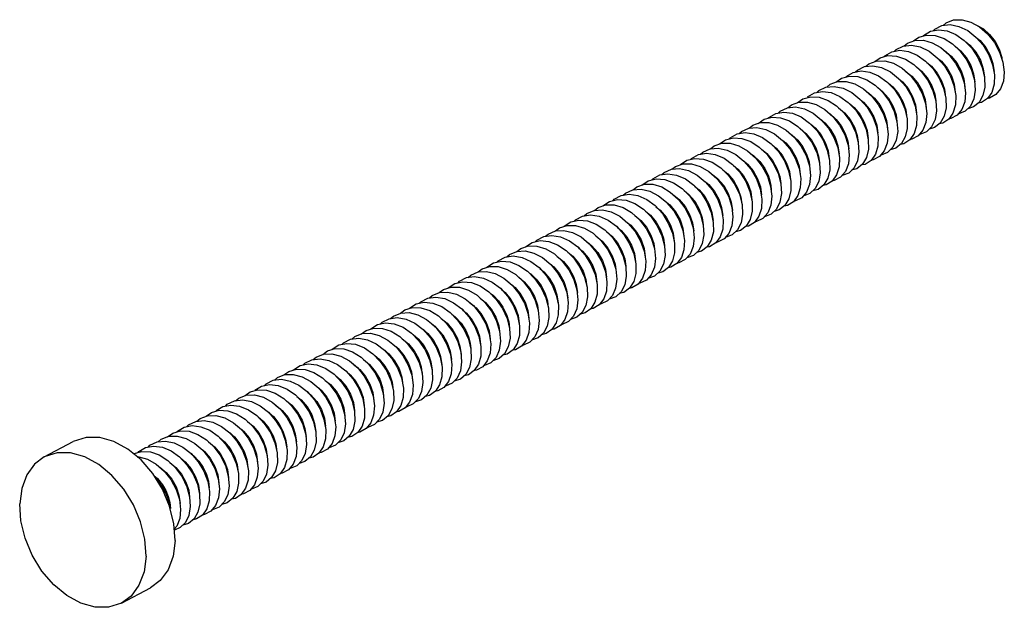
# Model space of a CAD drawing. Extents: x 0 to 1189, y 0 to 841.
# Tile 3 of 10: x 431 to 530, y 167 to 225. Entities that reach past the tile are written whole.
import ezdxf

# ---------------------------------------------------------------- set-up
doc = ezdxf.new("R2010")
doc.units = 0
doc.header["$LTSCALE"] = 65.395
doc.layers.add('03_ALL_AXES', color=7, linetype='CONTINUOUS')
doc.layers.add('20_ALL_FEATURES', color=7, linetype='CONTINUOUS')

msp = doc.modelspace()

# ---------------------------------------------------------------- linework, layer by layer
at = {"layer": '03_ALL_AXES', "color": 7, "linetype": 'CONTINUOUS'}
for p, q in [((433.733, 181.732), (436.634, 183.271)), ((441.463, 167.155), (444.364, 168.693))]:
    msp.add_line(p, q, dxfattribs=at)
for points in [[(445.545, 178.504), (444.577, 180.072), (443.405, 181.435), (442.086, 182.525), (440.688, 183.286), (439.281, 183.682), (437.935, 183.691), (436.635, 183.271)], [(443.901, 171.844), (443.785, 173.535), (443.359, 175.271), (442.644, 176.966), (441.676, 178.534), (440.503, 179.897), (439.185, 180.986), (437.787, 181.748), (436.38, 182.143), (435.033, 182.152), (433.733, 181.732)], [(433.733, 181.732), (432.787, 181.03), (432.001, 179.955), (431.494, 178.603), (431.294, 177.043)], [(446.803, 173.383), (446.687, 175.073), (446.26, 176.809), (445.545, 178.504)], [(441.463, 167.155), (440.162, 166.735), (438.816, 166.744), (437.408, 167.14), (436.011, 167.901), (434.692, 168.991), (433.52, 170.354), (432.551, 171.922), (431.836, 173.617), (431.41, 175.353), (431.294, 177.043)], [(446.803, 173.383), (446.602, 171.823), (446.096, 170.471), (445.309, 169.396), (444.363, 168.693)], [(443.901, 171.844), (443.701, 170.284), (443.195, 168.933), (442.408, 167.857), (441.463, 167.155)]]:
    msp.add_lwpolyline(points, dxfattribs=at)
at = {"layer": '20_ALL_FEATURES', "color": 7, "linetype": 'CONTINUOUS'}
for p, q in [((522.982, 224.351), (523.848, 224.242)), ((524.159, 224.861), (525.033, 224.689)), ((525.707, 223.14), (526.132, 222.799)), ((526.765, 223.58), (527.143, 223.268)), ((527.143, 223.268), (527.711, 222.58)), ((519.125, 222.3), (519.992, 222.188)), ((520.302, 222.809), (521.177, 222.633)), ((524.644, 222.706), (525.188, 222.263)), ((515.621, 220.675), (516.445, 220.757)), ((516.445, 220.757), (517.32, 220.578)), ((527.353, 220.59), (527.588, 219.579)), ((528.397, 220.852), (528.58, 219.848)), ((512.759, 219.122), (513.316, 219.513)), ((513.316, 219.513), (514.095, 219.724)), ((514.095, 219.724), (514.951, 219.673)), ((523.057, 219.524), (523.489, 218.525)), ((526.582, 219.313), (526.658, 218.336)), ((527.588, 219.579), (527.611, 218.621)), ((528.58, 219.848), (528.551, 218.913)), ((511.411, 218.198), (512.279, 218.079)), ((511.763, 218.627), (512.588, 218.705)), ((512.588, 218.705), (513.463, 218.523)), ((513.463, 218.523), (514.336, 218.092)), ((522.433, 218.262), (522.716, 217.248)), ((523.489, 218.525), (523.721, 217.514)), ((525.564, 219.049), (525.692, 218.057)), ((527.611, 218.621), (527.423, 217.779)), ((510.237, 217.674), (511.094, 217.619)), ((522.716, 217.248), (522.789, 216.272)), ((523.721, 217.514), (523.741, 216.558)), ((525.692, 218.057), (525.607, 217.15)), ((508.731, 216.653), (509.607, 216.467)), ((519.625, 216.46), (519.854, 215.45)), ((521.698, 216.985), (521.824, 215.993)), ((525.607, 217.15), (525.317, 216.389)), ((506.38, 215.624), (507.238, 215.566)), ((507.554, 216.146), (508.422, 216.024)), ((519.854, 215.45), (519.871, 214.494)), ((521.824, 215.993), (521.736, 215.088)), ((504.874, 214.601), (505.75, 214.412)), ((507.797, 214.344), (508.589, 213.641)), ((515.761, 214.395), (515.987, 213.385)), ((517.833, 214.92), (517.955, 213.929)), ((518.85, 215.184), (518.92, 214.208)), ((502.523, 213.573), (503.381, 213.512)), ((503.697, 214.095), (504.565, 213.969)), ((515.987, 213.385), (516.002, 212.431)), ((517.955, 213.929), (517.865, 213.025)), ((518.777, 213.336), (518.435, 212.623)), ((518.92, 214.208), (518.777, 213.336)), ((501.017, 212.549), (501.894, 212.356)), ((501.354, 213.035), (502.198, 213.038)), ((511.897, 212.33), (512.121, 211.32)), ((513.968, 212.855), (514.087, 211.865)), ((514.984, 213.119), (515.051, 212.145)), ((518.731, 212.541), (518.185, 212.38)), ((519.289, 212.99), (518.731, 212.541)), ((498.666, 211.523), (499.524, 211.458)), ((499.032, 211.912), (499.84, 212.044)), ((499.245, 211.947), (499.461, 212.155)), ((499.84, 212.044), (500.709, 211.915)), ((512.121, 211.32), (512.132, 210.367)), ((514.087, 211.865), (513.994, 210.963)), ((497.16, 210.497), (498.037, 210.301)), ((497.496, 210.986), (498.341, 210.985)), ((506.873, 210.517), (507.154, 209.697)), ((507.832, 211.047), (508.121, 210.21)), ((509.086, 210.732), (509.196, 209.924)), ((510.069, 211.176), (510.163, 210.437)), ((510.102, 210.79), (510.219, 209.801)), ((511.118, 211.054), (511.182, 210.081)), ((513.069, 210.661), (512.82, 209.865)), ((494.808, 209.473), (495.668, 209.404)), ((495.379, 209.897), (495.602, 210.11)), ((495.983, 209.993), (496.852, 209.86)), ((500.083, 210.225), (500.872, 209.517)), ((505.915, 209.739), (506.237, 208.725)), ((506.98, 210.003), (507.252, 208.989)), ((507.154, 209.697), (507.247, 209.006)), ((508.033, 210.265), (508.254, 209.256)), ((508.121, 210.21), (508.229, 209.411)), ((510.219, 209.801), (510.123, 208.9)), ((493.304, 208.445), (494.18, 208.245)), ((506.237, 208.725), (506.35, 207.737)), ((507.252, 208.989), (507.313, 208.017)), ((508.254, 209.256), (508.262, 208.304)), ((490.951, 207.422), (491.811, 207.35)), ((492.125, 207.942), (492.996, 207.805)), ((496.569, 207.856), (497.118, 207.415)), ((497.607, 208.312), (498.082, 207.93)), ((504.169, 208.201), (504.387, 207.191)), ((506.35, 207.737), (506.251, 206.838)), ((489.447, 206.393), (490.324, 206.189)), ((502.371, 206.66), (502.482, 205.673)), ((504.387, 207.191), (504.392, 206.24)), ((486.642, 205.265), (486.755, 205.391)), ((488.268, 205.89), (489.139, 205.75)), ((500.305, 206.136), (500.52, 205.127)), ((502.482, 205.673), (502.38, 204.775)), ((504.188, 205.41), (503.789, 204.755)), ((504.392, 206.24), (504.188, 205.41)), ((484.779, 204.288), (485.16, 204.587)), ((487.094, 205.372), (487.955, 205.296)), ((498.506, 204.595), (498.614, 203.608)), ((499.519, 204.86), (499.575, 203.89)), ((500.52, 205.127), (500.523, 204.177)), ((504.03, 204.761), (503.728, 204.709)), ((504.631, 205.139), (504.03, 204.761)), ((482.895, 203.346), (483.599, 203.72)), ((483.599, 203.72), (484.411, 203.839)), ((484.411, 203.839), (485.282, 203.696)), ((485.59, 204.341), (486.467, 204.134)), ((496.44, 204.071), (496.653, 203.062)), ((498.614, 203.608), (498.509, 202.713)), ((482.775, 203.214), (482.895, 203.346)), ((482.914, 202.773), (483.795, 202.5)), ((483.236, 203.321), (484.098, 203.242)), ((493.61, 202.536), (493.722, 201.719)), ((494.579, 203.039), (494.689, 202.232)), ((494.64, 202.531), (494.745, 201.544)), ((495.653, 202.795), (495.705, 201.826)), ((496.653, 203.062), (496.653, 202.114)), ((498.509, 202.713), (498.2, 201.968)), ((479.741, 201.672), (480.554, 201.787)), ((480.554, 201.787), (481.426, 201.641)), ((481.733, 202.288), (482.611, 202.078)), ((485.823, 202.34), (486.582, 201.578)), ((492.576, 202.006), (492.786, 200.998)), ((494.745, 201.544), (494.638, 200.651)), ((498.2, 201.968), (497.711, 201.422)), ((479.058, 200.72), (479.938, 200.443)), ((479.379, 201.271), (480.241, 201.188)), ((490.774, 200.466), (490.877, 199.48)), ((491.786, 200.73), (491.836, 199.762)), ((492.786, 200.998), (492.783, 200.051)), ((476.697, 199.736), (477.569, 199.586)), ((477.569, 199.586), (478.445, 199.185)), ((477.876, 200.236), (478.754, 200.022)), ((478.754, 200.022), (479.623, 199.563)), ((479.938, 200.443), (480.796, 199.928)), ((488.712, 199.941), (488.919, 198.933)), ((489.749, 200.203), (489.904, 199.204)), ((475.522, 199.22), (476.385, 199.134)), ((476.385, 199.134), (477.265, 198.793)), ((477.265, 198.793), (478.108, 198.22)), ((487.92, 198.666), (487.967, 197.699)), ((488.919, 198.933), (488.913, 197.987)), ((472.179, 197.597), (472.445, 197.838)), ((474.019, 198.183), (474.898, 197.966)), ((484.848, 197.876), (485.052, 196.869)), ((485.884, 198.138), (486.036, 197.14)), ((486.909, 198.401), (487.008, 197.416)), ((488.913, 197.987), (488.697, 197.165)), ((470.871, 196.997), (471.665, 197.169)), ((471.665, 197.169), (472.528, 197.08)), ((484.054, 196.601), (484.098, 195.635)), ((485.052, 196.869), (485.043, 195.924)), ((486.036, 197.14), (485.975, 196.221)), ((487.008, 197.416), (486.895, 196.526)), ((489.581, 197.501), (489.128, 196.907)), ((489.318, 197.004), (489.196, 196.996)), ((468.313, 195.547), (468.586, 195.792)), ((468.586, 195.792), (469.327, 196.091)), ((468.983, 195.633), (469.856, 195.476)), ((469.327, 196.091), (470.163, 196.131)), ((470.163, 196.131), (471.041, 195.91)), ((479.88, 195.952), (480.1, 195.228)), ((479.935, 195.549), (480.187, 194.536)), ((480.983, 195.811), (481.184, 194.804)), ((482.019, 196.073), (482.168, 195.076)), ((483.043, 196.336), (483.14, 195.352)), ((467.808, 195.119), (468.671, 195.026)), ((468.671, 195.026), (469.551, 194.678)), ((476.458, 195.395), (476.893, 194.617)), ((476.718, 194.751), (477.119, 193.746)), ((477.802, 195.02), (478.154, 194.008)), ((478.874, 195.285), (479.177, 194.271)), ((480.1, 195.228), (480.179, 194.57)), ((481.184, 194.804), (481.173, 193.861)), ((482.168, 195.076), (482.104, 194.158)), ((483.14, 195.352), (483.023, 194.464)), ((465.469, 194.042), (466.306, 194.079)), ((466.306, 194.079), (467.184, 193.854)), ((475.624, 194.478), (476.071, 193.484)), ((477.119, 193.746), (477.317, 192.74)), ((478.154, 194.008), (478.301, 193.012)), ((479.177, 194.271), (479.271, 193.289)), ((480.187, 194.536), (480.228, 193.571)), ((483.026, 193.61), (482.387, 193.387)), ((483.564, 194.089), (483.026, 193.61)), ((463.95, 193.068), (464.815, 192.971)), ((465.126, 193.581), (466, 193.42)), ((471.145, 193.327), (471.762, 192.414)), ((476.071, 193.484), (476.321, 192.472)), ((477.317, 192.74), (477.303, 191.798)), ((478.301, 193.012), (478.234, 192.095)), ((479.271, 193.289), (479.152, 192.401)), ((462.449, 192.026), (463.328, 191.798)), ((463.328, 191.798), (464.194, 191.327)), ((471.762, 192.414), (472.207, 191.419)), ((474.289, 191.943), (474.433, 190.947)), ((475.311, 192.206), (475.402, 191.225)), ((476.321, 192.472), (476.359, 191.508)), ((460.093, 191.017), (460.958, 190.917)), ((461.269, 191.53), (462.143, 191.365)), ((472.207, 191.419), (472.454, 190.407)), ((474.433, 190.947), (474.363, 190.032)), ((458.592, 189.973), (459.471, 189.742)), ((470.424, 189.878), (470.565, 188.883)), ((471.446, 190.142), (471.534, 189.161)), ((472.454, 190.407), (472.49, 189.444)), ((474.363, 190.032), (474.087, 189.259)), ((456.593, 189.384), (457.413, 189.478)), ((457.413, 189.478), (458.286, 189.31)), ((468.344, 189.354), (468.588, 188.342)), ((469.39, 189.616), (469.583, 188.611)), ((470.565, 188.883), (470.492, 187.97)), ((471.534, 189.161), (471.409, 188.277)), ((474.957, 189.608), (474.453, 189.08)), ((453.791, 187.855), (454.289, 188.217)), ((454.289, 188.217), (455.064, 188.439)), ((455.064, 188.439), (455.918, 188.4)), ((464.299, 187.998), (464.596, 187.151)), ((466.559, 187.814), (466.697, 186.819)), ((467.58, 188.077), (467.665, 187.097)), ((468.588, 188.342), (468.62, 187.381)), ((469.583, 188.611), (469.562, 187.671)), ((452.379, 186.915), (453.245, 186.808)), ((452.735, 187.336), (453.556, 187.426)), ((453.556, 187.426), (454.43, 187.255)), ((454.43, 187.255), (455.304, 186.834)), ((462.352, 186.761), (462.694, 185.749)), ((463.422, 187.026), (463.714, 186.012)), ((464.48, 187.289), (464.721, 186.278)), ((464.596, 187.151), (464.709, 186.335)), ((465.526, 187.551), (465.715, 186.546)), ((465.566, 187.655), (465.676, 186.847)), ((466.697, 186.819), (466.621, 185.907)), ((467.665, 187.097), (467.538, 186.215)), ((468.62, 187.381), (468.441, 186.532)), ((450.879, 185.868), (451.758, 185.63)), ((451.206, 186.389), (452.061, 186.346)), ((457.279, 186.518), (457.963, 185.662)), ((462.694, 185.749), (462.829, 184.755)), ((463.714, 186.012), (463.796, 185.033)), ((464.721, 186.278), (464.751, 185.317)), ((465.715, 186.546), (465.692, 185.608)), ((468.329, 185.821), (467.922, 185.73)), ((468.441, 186.532), (468.066, 185.852)), ((468.912, 186.229), (468.329, 185.821)), ((448.522, 184.864), (449.388, 184.754)), ((448.979, 185.298), (449.29, 185.564)), ((449.699, 185.374), (450.573, 185.2)), ((460.616, 185.224), (460.854, 184.213)), ((461.661, 185.486), (461.848, 184.482)), ((462.829, 184.755), (462.75, 183.844)), ((463.796, 185.033), (463.666, 184.153)), ((447.022, 183.815), (447.901, 183.574)), ((459.848, 183.947), (459.927, 182.969)), ((460.854, 184.213), (460.881, 183.253)), ((461.848, 184.482), (461.822, 183.545)), ((444.665, 182.813), (445.532, 182.699)), ((445.842, 183.322), (446.717, 183.144)), ((446.717, 183.144), (447.59, 182.717)), ((456.752, 183.159), (456.988, 182.148)), ((457.797, 183.422), (457.981, 182.417)), ((458.829, 183.684), (458.96, 182.691)), ((459.927, 182.969), (459.794, 182.09)), ((455.982, 181.882), (456.058, 180.905)), ((456.988, 182.148), (457.012, 181.19)), ((457.981, 182.417), (457.952, 181.482)), ((458.96, 182.691), (458.879, 181.782)), ((459.794, 182.09), (459.46, 181.369)), ((443.014, 181.758), (443.188, 181.759)), ((452.888, 181.095), (453.121, 180.084)), ((454.963, 181.619), (455.092, 180.626)), ((459.765, 181.275), (459.185, 181.093)), ((460.316, 181.734), (459.765, 181.275)), ((444.692, 179.886), (445.036, 179.578)), ((445.265, 180.719), (445.898, 180.199)), ((445.898, 180.199), (446.464, 179.517)), ((448.398, 180.543), (448.846, 179.748)), ((448.594, 180.029), (449.024, 179.03)), ((449.604, 180.673), (449.925, 179.99)), ((449.685, 180.3), (450.067, 179.292)), ((453.121, 180.084), (453.142, 179.126)), ((455.092, 180.626), (455.008, 179.719)), ((444.749, 179.794), (445.364, 179.035)), ((445.036, 179.578), (445.536, 178.947)), ((449.024, 179.03), (449.254, 178.019)), ((451.098, 179.554), (451.224, 178.562)), ((452.116, 179.818), (452.19, 178.841)), ((454.082, 179.419), (453.842, 178.616)), ((449.254, 178.019), (449.272, 177.063)), ((451.224, 178.562), (451.137, 177.657)), ((453.842, 178.616), (453.411, 177.996)), ((453.621, 178.054), (453.438, 178.034)), ((454.246, 178.389), (453.621, 178.054)), ((447.233, 177.489), (447.356, 176.498)), ((448.25, 177.753), (448.321, 176.777)), ((447.356, 176.498), (447.266, 175.594))]:
    msp.add_line(p, q, dxfattribs=at)
for points in [[(523.446, 224.784), (523.751, 225.047), (524.499, 225.331), (525.339, 225.355), (526.218, 225.12), (527.083, 224.641), (527.882, 223.95), (528.565, 223.093)], [(521.438, 223.72), (521.496, 223.79), (522.182, 224.197), (522.982, 224.351)], [(522.444, 224.247), (522.619, 224.426), (523.337, 224.772), (524.159, 224.861)], [(523.848, 224.242), (524.727, 223.88), (525.565, 223.289), (526.311, 222.508)], [(525.033, 224.689), (525.907, 224.267), (526.727, 223.625), (527.442, 222.804)], [(526.864, 224.762), (527.471, 224.432), (528.097, 223.886), (528.636, 223.195)], [(519.579, 222.734), (519.892, 223.001), (520.642, 223.282), (521.482, 223.303)], [(520.512, 223.233), (521.033, 223.607), (521.81, 223.824), (522.664, 223.78)], [(521.482, 223.303), (522.361, 223.064), (523.226, 222.581), (524.023, 221.888), (524.704, 221.03), (525.228, 220.062), (525.564, 219.049)], [(522.664, 223.78), (523.545, 223.479), (524.398, 222.941), (525.171, 222.203)], [(528.565, 223.093), (529.091, 222.127), (529.429, 221.114), (529.56, 220.121), (529.478, 219.213), (529.191, 218.449), (528.719, 217.88), (528.095, 217.543), (527.908, 217.522)], [(528.636, 223.195), (529.049, 222.407), (529.311, 221.573), (529.328, 221.416)], [(517.571, 221.669), (517.636, 221.746), (518.323, 222.15), (519.125, 222.3)], [(518.578, 222.197), (518.759, 222.381), (519.479, 222.724), (520.302, 222.809)], [(519.992, 222.188), (520.87, 221.822), (521.707, 221.228), (522.451, 220.445), (523.057, 219.524)], [(521.177, 222.633), (522.05, 222.209), (522.869, 221.564), (523.582, 220.741), (524.148, 219.795), (524.533, 218.787)], [(523.572, 222.28), (523.579, 222.277), (524.243, 221.728), (524.811, 221.039), (525.249, 220.257), (525.529, 219.44), (525.637, 218.642)], [(525.171, 222.203), (525.817, 221.312), (526.297, 220.327), (526.582, 219.313)], [(525.188, 222.263), (525.763, 221.574), (526.214, 220.776), (526.496, 219.953), (526.604, 219.154)], [(526.132, 222.799), (526.711, 222.114), (527.171, 221.31), (527.463, 220.467), (527.571, 219.667)], [(526.311, 222.508), (526.919, 221.588), (527.353, 220.59)], [(527.442, 222.804), (528.01, 221.859), (528.397, 220.852)], [(527.711, 222.58), (528.148, 221.8), (528.43, 220.981), (528.538, 220.18)], [(515.713, 220.684), (516.033, 220.955), (516.784, 221.233), (517.625, 221.25)], [(516.636, 221.178), (517.174, 221.56), (517.952, 221.774), (518.808, 221.727)], [(517.625, 221.25), (518.505, 221.008), (519.369, 220.522), (520.165, 219.826), (520.844, 218.966), (521.366, 217.998), (521.698, 216.985)], [(518.808, 221.727), (519.688, 221.422), (520.541, 220.881), (521.312, 220.14), (521.956, 219.248), (522.433, 218.262)], [(522.905, 221.522), (523.279, 221.212), (523.846, 220.524), (524.282, 219.744), (524.562, 218.928), (524.67, 218.129)], [(513.776, 219.702), (514.465, 220.102), (515.268, 220.249), (516.135, 220.133)], [(514.711, 220.147), (514.9, 220.336), (515.621, 220.675)], [(516.135, 220.133), (517.014, 219.765), (517.85, 219.168), (518.592, 218.382), (519.196, 217.459), (519.625, 216.46)], [(517.32, 220.578), (518.193, 220.15), (519.011, 219.502), (519.723, 218.678), (520.286, 217.73), (520.668, 216.722)], [(519.776, 220.167), (520.325, 219.726), (520.896, 219.055), (521.358, 218.256), (521.657, 217.403), (521.768, 216.59)], [(520.792, 220.64), (521.302, 220.229), (521.872, 219.555), (522.326, 218.767), (522.623, 217.92), (522.716, 217.248)], [(521.841, 221.088), (522.3, 220.711), (522.867, 220.028), (523.305, 219.254), (523.593, 218.424), (523.703, 217.616)], [(511.846, 218.635), (512.174, 218.909), (512.926, 219.183), (513.768, 219.197)], [(513.768, 219.197), (514.648, 218.951), (515.512, 218.463)], [(514.951, 219.673), (515.832, 219.365), (516.683, 218.821)], [(519.041, 219.467), (519.408, 219.163), (519.974, 218.477), (520.412, 217.696), (520.693, 216.878), (520.801, 216.077)], [(509.915, 217.657), (510.607, 218.054), (511.411, 218.198)], [(510.845, 218.097), (511.04, 218.291), (511.763, 218.627)], [(515.512, 218.463), (516.306, 217.765), (516.984, 216.902), (517.503, 215.933), (517.833, 214.92)], [(516.683, 218.821), (517.453, 218.078), (518.095, 217.184), (518.57, 216.197), (518.85, 215.184)], [(516.928, 218.585), (517.419, 218.192), (517.999, 217.511), (518.462, 216.705), (518.758, 215.856), (518.848, 215.189)], [(517.966, 219.045), (518.447, 218.645), (519.012, 217.958), (519.447, 217.18), (519.726, 216.363), (519.834, 215.565)], [(524.533, 218.787), (524.713, 217.784), (524.68, 216.85)], [(526.658, 218.336), (526.521, 217.46), (526.183, 216.742), (525.668, 216.23)], [(528.551, 218.913), (528.312, 218.108), (527.884, 217.487)], [(508.883, 217.067), (509.457, 217.467), (510.237, 217.674)], [(511.094, 217.619), (511.975, 217.308), (512.826, 216.761), (513.594, 216.016), (514.234, 215.12), (514.707, 214.133), (514.984, 213.119)], [(512.279, 218.079), (513.157, 217.707), (513.992, 217.107), (514.733, 216.319), (515.335, 215.395), (515.761, 214.395)], [(514.336, 218.092), (515.152, 217.441), (515.863, 216.615), (516.424, 215.666), (516.803, 214.657)], [(515.179, 217.41), (515.51, 217.142), (516.087, 216.453), (516.54, 215.653), (516.825, 214.825), (516.933, 214.026)], [(515.893, 218.128), (515.991, 218.07), (516.602, 217.526), (517.133, 216.849), (517.545, 216.081), (517.802, 215.294), (517.9, 214.539)], [(527.423, 217.779), (527.038, 217.108), (526.485, 216.652), (525.919, 216.479)], [(527.884, 217.487), (527.294, 217.09), (526.924, 217.014)], [(506.978, 216.047), (507.181, 216.246), (507.906, 216.578), (508.731, 216.653)], [(507.979, 216.585), (508.315, 216.864), (509.069, 217.134), (509.912, 217.144)], [(509.607, 216.467), (510.479, 216.033), (511.294, 215.38)], [(509.912, 217.144), (510.791, 216.895), (511.655, 216.404), (512.448, 215.703)], [(513.021, 216.572), (513.619, 216.072), (514.18, 215.389), (514.61, 214.618), (514.891, 213.799), (514.981, 213.128)], [(514.111, 216.98), (514.566, 216.606), (515.136, 215.917), (515.578, 215.129), (515.858, 214.312), (515.966, 213.513)], [(520.668, 216.722), (520.845, 215.719), (520.81, 214.787)], [(522.789, 216.272), (522.649, 215.398), (522.309, 214.682), (521.792, 214.173), (521.134, 213.905), (521.084, 213.904)], [(523.741, 216.558), (523.55, 215.717), (523.164, 215.049), (522.608, 214.597), (522.052, 214.429)], [(524.68, 216.85), (524.439, 216.047), (524.008, 215.429), (523.417, 215.035), (523.058, 214.963)], [(525.317, 216.389), (524.843, 215.822), (524.218, 215.489), (524.036, 215.469)], [(525.668, 216.23), (525.012, 215.958), (524.955, 215.957)], [(505.006, 215.012), (505.598, 215.42), (506.38, 215.624)], [(505.973, 215.517), (506.055, 215.613), (506.748, 216.007), (507.554, 216.146)], [(507.238, 215.566), (508.118, 215.251), (508.968, 214.701)], [(508.422, 216.024), (509.3, 215.649), (510.134, 215.046)], [(511.29, 215.375), (511.661, 215.071), (512.223, 214.396), (512.664, 213.618), (512.954, 212.782), (513.064, 211.975)], [(511.294, 215.38), (512.003, 214.551), (512.562, 213.601), (512.939, 212.592)], [(512.197, 215.963), (512.792, 215.412), (513.291, 214.757), (513.681, 214.019), (513.935, 213.239), (514.032, 212.488)], [(512.448, 215.703), (513.123, 214.839), (513.64, 213.868), (513.968, 212.855)], [(503.112, 213.997), (503.321, 214.2), (504.048, 214.53), (504.874, 214.601)], [(504.112, 214.535), (504.455, 214.818), (505.211, 215.085), (506.055, 215.091)], [(505.75, 214.412), (506.622, 213.974), (507.436, 213.319), (508.143, 212.488), (508.7, 211.537), (509.074, 210.527)], [(506.055, 215.091), (506.935, 214.839), (507.797, 214.344)], [(508.968, 214.701), (509.735, 213.953), (510.373, 213.056), (510.843, 212.068), (511.118, 211.054)], [(509.154, 214.52), (509.753, 214.019), (510.314, 213.333), (510.746, 212.557), (511.023, 211.744), (511.114, 211.066)], [(510.134, 215.046), (510.874, 214.256), (511.473, 213.331), (511.897, 212.33)], [(510.251, 214.922), (510.668, 214.584), (511.234, 213.914), (511.69, 213.121), (511.987, 212.273), (512.097, 211.462)], [(516.803, 214.657), (516.978, 213.655), (516.94, 212.724)], [(520.81, 214.787), (520.566, 213.987), (520.133, 213.371), (519.539, 212.98), (519.192, 212.912)], [(519.871, 214.494), (519.678, 213.656), (519.289, 212.99)], [(521.736, 215.088), (521.443, 214.329), (520.967, 213.765), (520.34, 213.435), (520.165, 213.417)], [(501.129, 212.957), (501.74, 213.373), (502.523, 213.573)], [(502.107, 213.467), (502.195, 213.569), (502.89, 213.959), (503.697, 214.095)], [(503.381, 213.512), (504.262, 213.194), (505.111, 212.641), (505.877, 211.891), (506.512, 210.992), (506.98, 210.003)], [(504.565, 213.969), (505.443, 213.591), (506.276, 212.986), (507.014, 212.193), (507.612, 211.266), (508.033, 210.265)], [(507.449, 213.303), (507.743, 213.069), (508.322, 212.39), (508.788, 211.585), (509.086, 210.732)], [(508.366, 213.883), (508.949, 213.332), (509.447, 212.667), (509.826, 211.936), (510.069, 211.176)], [(508.589, 213.641), (509.263, 212.775), (509.777, 211.804), (510.102, 210.79)], [(499.461, 212.155), (500.19, 212.481), (501.017, 212.549)], [(500.246, 212.486), (500.596, 212.772), (501.354, 213.035)], [(501.894, 212.356), (502.765, 211.916), (503.578, 211.257), (504.283, 210.425), (504.838, 209.472), (505.209, 208.463)], [(502.198, 213.038), (503.078, 212.782), (503.94, 212.285), (504.731, 211.579), (505.403, 210.711), (505.915, 209.739)], [(505.323, 212.433), (505.852, 212.001), (506.426, 211.311), (506.873, 210.517)], [(506.39, 212.864), (506.796, 212.537), (507.375, 211.85), (507.832, 211.047)], [(512.939, 212.592), (513.11, 211.59), (513.069, 210.661)], [(516.002, 212.431), (515.805, 211.594), (515.414, 210.931), (514.854, 210.485), (514.319, 210.33)], [(516.94, 212.724), (516.693, 211.926), (516.257, 211.313), (515.662, 210.925), (515.326, 210.861)], [(517.865, 213.025), (517.569, 212.268), (517.091, 211.708), (516.462, 211.381), (516.294, 211.364)], [(518.435, 212.623), (517.915, 212.117), (517.256, 211.851), (517.213, 211.851)], [(497.253, 210.902), (497.881, 211.326), (498.666, 211.523)], [(498.24, 211.416), (498.335, 211.524), (499.032, 211.912)], [(499.524, 211.458), (500.405, 211.137), (501.253, 210.581)], [(500.709, 211.915), (501.586, 211.533), (502.419, 210.925), (503.155, 210.13), (503.75, 209.202), (504.169, 208.201)], [(504.341, 211.927), (504.568, 211.775), (505.153, 211.197), (505.647, 210.503), (506.013, 209.745)], [(515.051, 212.145), (514.906, 211.274), (514.56, 210.563), (514.039, 210.06), (513.378, 209.798), (513.342, 209.798)], [(495.602, 210.11), (496.332, 210.433), (497.16, 210.497)], [(496.379, 210.436), (496.737, 210.726), (497.496, 210.986)], [(498.037, 210.301), (498.908, 209.857), (499.72, 209.196), (500.423, 208.361), (500.976, 207.408), (501.344, 206.398)], [(498.341, 210.985), (499.222, 210.726), (500.083, 210.225)], [(501.253, 210.581), (502.018, 209.828), (502.651, 208.927), (503.116, 207.938), (503.385, 206.925)], [(501.475, 210.363), (501.954, 209.979), (502.524, 209.307), (502.982, 208.515), (503.281, 207.664), (503.38, 206.946)], [(502.525, 210.81), (502.958, 210.455), (503.523, 209.775), (503.962, 209), (504.25, 208.168), (504.36, 207.36)], [(503.59, 211.243), (503.943, 210.95), (504.506, 210.264), (504.939, 209.489), (505.22, 208.671), (505.327, 207.873)], [(509.074, 210.527), (509.243, 209.526), (509.199, 208.598)], [(512.132, 210.367), (511.933, 209.533), (511.539, 208.873), (510.977, 208.43), (510.452, 208.281)], [(513.994, 210.963), (513.696, 210.208), (513.215, 209.65)], [(493.376, 208.848), (494.022, 209.279), (494.808, 209.473)], [(494.374, 209.366), (494.475, 209.48), (495.174, 209.864), (495.983, 209.993)], [(495.668, 209.404), (496.548, 209.079), (497.396, 208.521), (498.159, 207.766)], [(496.852, 209.86), (497.73, 209.475), (498.561, 208.864), (499.295, 208.068), (499.888, 207.138), (500.305, 206.136)], [(500.449, 209.897), (500.982, 209.47), (501.554, 208.799), (502.014, 208.004), (502.314, 207.152), (502.426, 206.334)], [(500.872, 209.517), (501.542, 208.647), (502.052, 207.674), (502.371, 206.66)], [(506.013, 209.745), (506.161, 209.285), (506.256, 208.829), (506.295, 208.385)], [(511.182, 210.081), (511.034, 209.212), (510.686, 208.504), (510.162, 208.004), (509.5, 207.745), (509.471, 207.745)], [(512.82, 209.865), (512.382, 209.255), (511.785, 208.87), (511.46, 208.811)], [(513.215, 209.65), (512.585, 209.327), (512.423, 209.312)], [(491.512, 207.847), (491.742, 208.065), (492.474, 208.384), (493.304, 208.445)], [(492.512, 208.387), (492.878, 208.68), (493.639, 208.936), (494.485, 208.932)], [(494.485, 208.932), (495.365, 208.67), (496.226, 208.166), (497.014, 207.455)], [(498.654, 208.763), (499.099, 208.394), (499.666, 207.707), (500.103, 206.927), (500.384, 206.109), (500.492, 205.308)], [(499.727, 209.187), (500.06, 208.913), (500.629, 208.225), (501.068, 207.444), (501.35, 206.624), (501.459, 205.821)], [(505.209, 208.463), (505.375, 207.462), (505.328, 206.535)], [(509.199, 208.598), (508.947, 207.804), (508.506, 207.197), (507.907, 206.816), (507.594, 206.76)], [(510.123, 208.9), (509.822, 208.148), (509.339, 207.593), (508.707, 207.273), (508.552, 207.259)], [(489.499, 206.793), (490.164, 207.232), (490.951, 207.422)], [(490.508, 207.315), (490.615, 207.435), (491.316, 207.816), (492.125, 207.942)], [(491.811, 207.35), (492.692, 207.022), (493.538, 206.461), (494.3, 205.703), (494.929, 204.799), (495.389, 203.808), (495.653, 202.795)], [(492.996, 207.805), (493.873, 207.417), (494.703, 206.803)], [(494.18, 208.245), (495.051, 207.798), (496.174, 206.879)], [(497.014, 207.455), (497.682, 206.584), (498.189, 205.609), (498.506, 204.595)], [(497.118, 207.415), (497.698, 206.73), (498.158, 205.926), (498.449, 205.083), (498.558, 204.283)], [(498.082, 207.93), (498.662, 207.247), (499.123, 206.442), (499.416, 205.597), (499.513, 204.883)], [(498.159, 207.766), (498.79, 206.863), (499.253, 205.873), (499.519, 204.86)], [(507.313, 208.017), (507.162, 207.15), (506.811, 206.445), (506.286, 205.948), (505.622, 205.692), (505.601, 205.693)], [(508.262, 208.304), (508.06, 207.472), (507.664, 206.814), (507.1, 206.374), (506.586, 206.231)], [(487.646, 205.797), (487.883, 206.02), (488.616, 206.335), (489.447, 206.393)], [(488.645, 206.337), (489.019, 206.633), (489.781, 206.887), (490.628, 206.879)], [(490.628, 206.879), (491.508, 206.613), (492.368, 206.106), (493.155, 205.393), (493.821, 204.52), (494.326, 203.545), (494.64, 202.531)], [(494.703, 206.803), (495.436, 206.005), (496.027, 205.073), (496.44, 204.071)], [(494.795, 206.703), (495.229, 206.344), (495.797, 205.655), (496.236, 204.872), (496.516, 204.056), (496.623, 203.257)], [(495.862, 207.134), (496.563, 206.298), (497.114, 205.343), (497.479, 204.333)], [(496.174, 206.879), (496.75, 206.19), (497.2, 205.392), (497.483, 204.569), (497.591, 203.77)], [(501.344, 206.398), (501.507, 205.397), (501.458, 204.472)], [(503.385, 206.925), (503.444, 205.953), (503.29, 205.088)], [(505.328, 206.535), (505.074, 205.743), (504.631, 205.139)], [(506.251, 206.838), (505.948, 206.088), (505.463, 205.536), (504.829, 205.219), (504.681, 205.207)], [(486.755, 205.391), (487.457, 205.768), (488.268, 205.89)], [(489.139, 205.75), (490.016, 205.359), (490.845, 204.742), (491.576, 203.941), (492.165, 203.009), (492.576, 202.006)], [(490.324, 206.189), (491.194, 205.739), (492.004, 205.073), (492.703, 204.234), (493.251, 203.278), (493.614, 202.268)], [(492.673, 205.83), (493.287, 205.327), (493.853, 204.644), (494.292, 203.869), (494.579, 203.039)], [(493.735, 206.265), (494.253, 205.841), (494.821, 205.156), (495.259, 204.381), (495.546, 203.552), (495.646, 202.822)], [(485.16, 204.587), (485.923, 204.837), (486.771, 204.826)], [(485.632, 204.742), (485.637, 204.748), (486.305, 205.185), (487.094, 205.372)], [(486.771, 204.826), (487.652, 204.557), (488.511, 204.047), (489.297, 203.331), (489.961, 202.456), (490.463, 201.48), (490.774, 200.466)], [(487.955, 205.296), (488.835, 204.965), (489.681, 204.401), (490.441, 203.641), (491.068, 202.735), (491.526, 201.743), (491.786, 200.73)], [(490.936, 204.643), (491.312, 204.341), (491.884, 203.669), (492.345, 202.871)], [(491.927, 205.136), (492.289, 204.844), (492.859, 204.17), (493.313, 203.382), (493.61, 202.536)], [(501.458, 204.472), (501.201, 203.683), (500.755, 203.081), (500.152, 202.706), (499.863, 202.657)], [(502.38, 204.775), (502.074, 204.028), (501.587, 203.479), (500.951, 203.165), (500.809, 203.154)], [(503.29, 205.088), (502.937, 204.385), (502.409, 203.891), (501.744, 203.64), (501.73, 203.64)], [(503.789, 204.755), (503.223, 204.319), (502.719, 204.181)], [(483.779, 203.747), (484.023, 203.974), (484.758, 204.287), (485.59, 204.341)], [(485.282, 203.696), (486.159, 203.301), (486.987, 202.682), (487.717, 201.878), (488.303, 200.945), (488.712, 199.941)], [(486.467, 204.134), (487.337, 203.68), (488.145, 203.011), (488.843, 202.171), (489.389, 201.214), (489.749, 200.203)], [(488.773, 203.808), (488.778, 203.805), (489.434, 203.26), (489.998, 202.573), (490.433, 201.795), (490.713, 200.979), (490.821, 200.18)], [(489.849, 204.232), (490.404, 203.769), (490.968, 203.083), (491.402, 202.306), (491.68, 201.49), (491.779, 200.76)], [(497.479, 204.333), (497.64, 203.333), (497.587, 202.409)], [(499.575, 203.89), (499.418, 203.026), (499.062, 202.326), (498.533, 201.835), (497.865, 201.587)], [(500.523, 204.177), (500.315, 203.349), (499.914, 202.697), (499.346, 202.263), (498.853, 202.131)], [(480.912, 202.239), (481.301, 202.541), (482.066, 202.788), (482.914, 202.773)], [(481.766, 202.691), (481.776, 202.704), (482.447, 203.138), (483.236, 203.321)], [(483.795, 202.5), (484.654, 201.987), (485.438, 201.269)], [(484.098, 203.242), (484.978, 202.908), (485.823, 202.34)], [(487.073, 202.587), (487.46, 202.274), (488.038, 201.586), (488.492, 200.785), (488.779, 199.953), (488.887, 199.155)], [(487.975, 203.152), (488.405, 202.808), (488.985, 202.127), (489.449, 201.321), (489.744, 200.472), (489.854, 199.668)], [(492.345, 202.871), (492.644, 202.019), (492.755, 201.206)], [(478.909, 201.164), (479.035, 201.302), (479.741, 201.672)], [(479.912, 201.697), (480.164, 201.929), (480.901, 202.238), (481.733, 202.288)], [(481.426, 201.641), (482.302, 201.243), (483.129, 200.621), (483.857, 199.815), (484.442, 198.88), (484.848, 197.876)], [(482.611, 202.078), (483.48, 201.622), (484.287, 200.95), (484.983, 200.107), (485.527, 199.149), (485.884, 198.138)], [(484.933, 201.732), (485.552, 201.222), (486.123, 200.533), (486.565, 199.745), (486.844, 198.928), (486.952, 198.129)], [(486.012, 202.15), (486.504, 201.75), (487.08, 201.059), (487.528, 200.266), (487.811, 199.444), (487.912, 198.698)], [(486.582, 201.578), (487.207, 200.671), (487.662, 199.679), (487.92, 198.666)], [(493.614, 202.268), (493.772, 201.269), (493.717, 200.346)], [(495.705, 201.826), (495.546, 200.964), (495.188, 200.266), (494.656, 199.779), (493.988, 199.534)], [(496.653, 202.114), (496.443, 201.288), (496.039, 200.638), (495.469, 200.208), (494.986, 200.081)], [(497.587, 202.409), (497.327, 201.622), (496.88, 201.023), (496.275, 200.652), (495.997, 200.606)], [(477.045, 200.189), (477.442, 200.495), (478.208, 200.738), (479.058, 200.72)], [(477.9, 200.64), (477.916, 200.66), (478.588, 201.091), (479.379, 201.271)], [(480.241, 201.188), (481.121, 200.85), (481.966, 200.28)], [(483.21, 200.531), (483.615, 200.199), (484.178, 199.522), (484.619, 198.745), (484.908, 197.911), (485.018, 197.104)], [(483.928, 201.249), (483.945, 201.24), (484.606, 200.688), (485.166, 200.004), (485.597, 199.234), (485.877, 198.415), (485.985, 197.616)], [(485.438, 201.269), (486.1, 200.392), (486.6, 199.415), (486.909, 198.401)], [(494.638, 200.651), (494.327, 199.908), (493.834, 199.365), (493.195, 199.058), (493.067, 199.049)], [(497.711, 201.422), (497.073, 201.111), (496.938, 201.102)], [(475.043, 199.114), (475.175, 199.257), (475.883, 199.625), (476.697, 199.736)], [(476.046, 199.647), (476.305, 199.883), (477.043, 200.189), (477.876, 200.236)], [(479.623, 199.563), (480.429, 198.888), (481.123, 198.044), (481.664, 197.085), (482.019, 196.073)], [(480.796, 199.928), (481.579, 199.207), (482.24, 198.328), (482.737, 197.35), (483.043, 196.336)], [(481.093, 199.654), (481.655, 199.199), (482.221, 198.529), (482.677, 197.736), (482.973, 196.889), (483.084, 196.078)], [(481.966, 200.28), (482.722, 199.515), (483.346, 198.607), (483.798, 197.614), (484.054, 196.601)], [(482.276, 200.02), (482.842, 199.48), (483.327, 198.834), (483.711, 198.096), (483.958, 197.325), (484.046, 196.633)], [(490.877, 199.48), (490.766, 198.588), (490.453, 197.848), (489.958, 197.308), (489.318, 197.004)], [(491.836, 199.762), (491.674, 198.902), (491.313, 198.207), (490.779, 197.723), (490.121, 197.485)], [(492.783, 200.051), (492.57, 199.226), (492.164, 198.579), (491.592, 198.152), (491.12, 198.031)], [(493.717, 200.346), (493.454, 199.561), (493.004, 198.965), (492.397, 198.597), (492.131, 198.555)], [(473.172, 198.135), (473.583, 198.449), (474.351, 198.688), (475.201, 198.667)], [(474.034, 198.589), (474.055, 198.617), (474.73, 199.044), (475.522, 199.22)], [(475.201, 198.667), (476.082, 198.387), (476.939, 197.868), (477.721, 197.145), (478.379, 196.265), (478.874, 195.285)], [(478.445, 199.185), (479.272, 198.56), (479.998, 197.752), (480.58, 196.816), (480.983, 195.811)], [(480.062, 199.195), (480.082, 199.185), (480.74, 198.634), (481.301, 197.948), (481.733, 197.173), (482.01, 196.36), (482.117, 195.565)], [(489.904, 199.204), (489.846, 198.284), (489.581, 197.501)], [(471.176, 197.063), (471.316, 197.212), (472.025, 197.576), (472.84, 197.684)], [(472.445, 197.838), (473.185, 198.14), (474.019, 198.183)], [(472.84, 197.684), (473.713, 197.531), (474.588, 197.126), (475.414, 196.499), (476.138, 195.689), (476.718, 194.751)], [(474.898, 197.966), (475.766, 197.504), (476.571, 196.827), (477.263, 195.98), (477.802, 195.02)], [(477.239, 197.591), (477.782, 197.153), (478.361, 196.466), (478.818, 195.663)], [(478.108, 198.22), (478.863, 197.453), (479.485, 196.543), (479.935, 195.549)], [(478.276, 198.049), (478.538, 197.86), (479.069, 197.318), (479.528, 196.669), (479.88, 195.952)], [(479.341, 198.482), (479.753, 198.141), (480.321, 197.454), (480.759, 196.674), (481.041, 195.853), (481.15, 195.052)], [(487.967, 197.699), (487.802, 196.841), (487.439, 196.148), (486.903, 195.666), (486.254, 195.436)], [(469.296, 196.079), (469.725, 196.402), (470.494, 196.638), (471.344, 196.613)], [(470.168, 196.538), (470.195, 196.573), (470.871, 196.997)], [(471.344, 196.613), (472.225, 196.33), (473.082, 195.808), (473.862, 195.082), (474.518, 194.201), (475.011, 193.221), (475.311, 192.206)], [(472.528, 197.08), (473.408, 196.735), (474.25, 196.159), (475.004, 195.39), (475.624, 194.478)], [(476.198, 197.14), (476.838, 196.617), (477.412, 195.927), (477.859, 195.133)], [(488.697, 197.165), (488.289, 196.521), (487.715, 196.097), (487.253, 195.981)], [(489.128, 196.907), (488.52, 196.543), (488.265, 196.504)], [(467.31, 195.013), (467.456, 195.168), (468.167, 195.528), (468.983, 195.633)], [(471.041, 195.91), (471.909, 195.445), (472.712, 194.765), (473.403, 193.917), (473.94, 192.955), (474.289, 191.943)], [(473.355, 195.554), (473.945, 195.07), (474.509, 194.39), (474.948, 193.615), (475.237, 192.783), (475.347, 191.975)], [(474.434, 195.972), (474.769, 195.72), (475.343, 195.087), (475.804, 194.357)], [(475.48, 196.424), (475.893, 196.082), (476.458, 195.395)], [(478.818, 195.663), (479.108, 194.825), (479.215, 194.027)], [(485.043, 195.924), (484.825, 195.104), (484.413, 194.462), (483.838, 194.042), (483.387, 193.931)], [(484.098, 195.635), (483.93, 194.779), (483.564, 194.089)], [(485.975, 196.221), (485.707, 195.44), (485.253, 194.85), (484.642, 194.488), (484.4, 194.452)], [(486.895, 196.526), (486.579, 195.788), (486.082, 195.251), (485.44, 194.95), (485.325, 194.944)], [(465.42, 194.023), (465.866, 194.356), (466.636, 194.588), (467.488, 194.56)], [(466.302, 194.488), (466.335, 194.529), (467.013, 194.95), (467.808, 195.119)], [(469.551, 194.678), (470.393, 194.099), (471.145, 193.327)], [(469.856, 195.476), (470.731, 195.068), (471.556, 194.438)], [(472.428, 195.006), (472.941, 194.594), (473.511, 193.922), (473.969, 193.13), (474.267, 192.28), (474.38, 191.463)], [(476.893, 194.617), (477.173, 193.8), (477.281, 193.001)], [(477.859, 195.133), (478.14, 194.312), (478.248, 193.514)], [(464.446, 193.497), (464.727, 193.747), (465.469, 194.042)], [(467.184, 193.854), (468.051, 193.386), (468.854, 192.704), (469.543, 191.853), (470.077, 190.891), (470.424, 189.878)], [(467.488, 194.56), (468.368, 194.273), (469.225, 193.748), (470.003, 193.02), (470.658, 192.137), (471.148, 191.156), (471.446, 190.142)], [(470.549, 193.939), (471.047, 193.528), (471.616, 192.84), (472.055, 192.059), (472.337, 191.239), (472.446, 190.437)], [(471.556, 194.438), (472.279, 193.626), (472.856, 192.687), (473.255, 191.681)], [(471.618, 194.368), (472.017, 194.038), (472.585, 193.351), (473.023, 192.57), (473.304, 191.751), (473.413, 190.95)], [(475.804, 194.357), (476.075, 193.733), (476.246, 193.102), (476.312, 192.507)], [(481.173, 193.861), (480.952, 193.043), (480.538, 192.404), (479.961, 191.986), (479.521, 191.881)], [(482.104, 194.158), (481.834, 193.38), (481.377, 192.792), (480.765, 192.434), (480.534, 192.401)], [(483.023, 194.464), (482.705, 193.728), (482.206, 193.194), (481.562, 192.897), (481.454, 192.891)], [(462.436, 192.437), (462.474, 192.485), (463.154, 192.903), (463.95, 193.068)], [(463.443, 192.963), (463.596, 193.123), (464.309, 193.48), (465.126, 193.581)], [(464.815, 192.971), (465.694, 192.62), (466.535, 192.038)], [(466, 193.42), (466.874, 193.01), (467.698, 192.377)], [(468.535, 192.975), (469.068, 192.546), (469.648, 191.863), (470.11, 191.058), (470.403, 190.213), (470.511, 189.411)], [(469.458, 193.53), (470.086, 193.009), (470.653, 192.322), (471.09, 191.543), (471.37, 190.724), (471.478, 189.924)], [(480.228, 193.571), (480.058, 192.717), (479.69, 192.03), (479.149, 191.554), (478.52, 191.338)], [(460.579, 191.447), (460.867, 191.701), (461.612, 191.993), (462.449, 192.026)], [(461.544, 191.967), (462.007, 192.31), (462.779, 192.539), (463.631, 192.507)], [(463.631, 192.507), (464.512, 192.217), (465.367, 191.689)], [(465.367, 191.689), (466.145, 190.958), (466.797, 190.073), (467.285, 189.091), (467.58, 188.077)], [(466.535, 192.038), (467.286, 191.265), (467.901, 190.35), (468.344, 189.354)], [(466.693, 191.875), (467.16, 191.496), (467.736, 190.806), (468.186, 190.008), (468.469, 189.184), (468.577, 188.386)], [(467.698, 192.377), (468.419, 191.563), (468.995, 190.622), (469.39, 189.616)], [(467.757, 192.31), (468.124, 192.012), (468.7, 191.323), (469.153, 190.523), (469.436, 189.697), (469.544, 188.899)], [(473.255, 191.681), (473.45, 190.675), (473.433, 189.734)], [(477.303, 191.798), (477.079, 190.982), (476.663, 190.346), (476.084, 189.931), (475.655, 189.831)], [(478.234, 192.095), (477.961, 191.319), (477.501, 190.734), (476.887, 190.38), (476.665, 190.349)], [(479.152, 192.401), (478.831, 191.668), (478.33, 191.137), (477.684, 190.843), (477.583, 190.839)], [(458.57, 190.386), (458.614, 190.441), (459.296, 190.855), (460.093, 191.017)], [(459.577, 190.912), (459.736, 191.078), (460.451, 191.432), (461.269, 191.53)], [(460.958, 190.917), (461.838, 190.563), (462.678, 189.978), (463.427, 189.202), (464.04, 188.286), (464.48, 187.289)], [(462.143, 191.365), (463.018, 190.951), (463.84, 190.315), (464.559, 189.5), (465.133, 188.558), (465.526, 187.551)], [(464.194, 191.327), (464.996, 190.642), (465.683, 189.79), (466.215, 188.826), (466.559, 187.814)], [(464.586, 190.992), (465.239, 190.456), (465.807, 189.772), (466.246, 188.997), (466.533, 188.168), (466.643, 187.36)], [(465.611, 191.459), (466.216, 190.96), (466.784, 190.271), (467.223, 189.488), (467.502, 188.672), (467.61, 187.873)], [(476.359, 191.508), (476.186, 190.655), (475.815, 189.97), (475.273, 189.498), (474.653, 189.289)], [(475.402, 191.225), (475.281, 190.339), (474.957, 189.608)], [(456.713, 189.398), (457.008, 189.656), (457.754, 189.944), (458.592, 189.973)], [(457.668, 189.911), (458.148, 190.263), (458.921, 190.489), (459.774, 190.453)], [(459.471, 189.742), (460.337, 189.267), (461.137, 188.58), (461.823, 187.726), (462.352, 186.761)], [(459.774, 190.453), (460.655, 190.16), (461.51, 189.629), (462.286, 188.896), (462.936, 188.009), (463.422, 187.026)], [(462.835, 189.815), (463.276, 189.459), (463.846, 188.785), (464.299, 187.998)], [(463.895, 190.253), (464.272, 189.943), (464.833, 189.27), (465.276, 188.491), (465.566, 187.655)], [(473.433, 189.734), (473.206, 188.921), (472.788, 188.287), (472.207, 187.876), (471.788, 187.78)], [(454.754, 188.397), (455.437, 188.808), (456.236, 188.966), (457.102, 188.863)], [(455.711, 188.862), (455.877, 189.033), (456.593, 189.384)], [(457.102, 188.863), (457.981, 188.505), (458.82, 187.917), (459.568, 187.139), (460.178, 186.222), (460.616, 185.224)], [(458.286, 189.31), (459.161, 188.893), (459.982, 188.254), (460.7, 187.437), (461.271, 186.493), (461.661, 185.486)], [(460.717, 188.941), (460.735, 188.932), (461.391, 188.385), (461.954, 187.698), (462.388, 186.921)], [(461.783, 189.371), (462.3, 188.956), (462.871, 188.284), (463.332, 187.486)], [(472.49, 189.444), (472.314, 188.594), (471.94, 187.911), (471.396, 187.442), (470.786, 187.24)], [(474.087, 189.259), (473.625, 188.677), (473.01, 188.325), (472.794, 188.296)], [(474.453, 189.08), (473.806, 188.79), (473.712, 188.786)], [(452.846, 187.348), (453.149, 187.61), (453.896, 187.895), (454.735, 187.921)], [(454.735, 187.921), (455.615, 187.686), (456.48, 187.208), (457.279, 186.518)], [(455.918, 188.4), (456.798, 188.103), (457.652, 187.569), (458.427, 186.834), (459.076, 185.945), (459.559, 184.961), (459.848, 183.947)], [(458.969, 187.762), (459.392, 187.424), (459.971, 186.743), (460.435, 185.938), (460.731, 185.088), (460.84, 184.283)], [(460.028, 188.201), (460.356, 187.939), (460.936, 187.26), (461.4, 186.454), (461.698, 185.603), (461.807, 184.796)], [(470.492, 187.97), (470.214, 187.198), (469.749, 186.619), (469.132, 186.271), (468.923, 186.244)], [(471.409, 188.277), (471.082, 187.549), (470.577, 187.023), (469.928, 186.736), (469.841, 186.733)], [(450.894, 186.352), (451.579, 186.761), (452.379, 186.915)], [(451.844, 186.812), (452.017, 186.988), (452.735, 187.336)], [(453.245, 186.808), (454.124, 186.447), (454.962, 185.857), (455.708, 185.077), (456.317, 184.157), (456.752, 183.159)], [(455.304, 186.834), (456.124, 186.193), (456.84, 185.373)], [(456.835, 186.901), (456.836, 186.901), (457.502, 186.354), (458.074, 185.665), (458.518, 184.874), (458.798, 184.056), (458.906, 183.258)], [(457.914, 187.321), (458.446, 186.89), (459.024, 186.202), (459.479, 185.401), (459.765, 184.569), (459.873, 183.77)], [(462.388, 186.921), (462.667, 186.106), (462.774, 185.309)], [(463.332, 187.486), (463.63, 186.634), (463.742, 185.822)], [(469.562, 187.671), (469.333, 186.86), (468.912, 186.229)], [(449.29, 185.564), (450.039, 185.846), (450.879, 185.868)], [(449.915, 185.8), (450.43, 186.17), (451.206, 186.389)], [(452.061, 186.346), (452.942, 186.046), (453.795, 185.509), (454.568, 184.771), (455.215, 183.881), (455.695, 182.897), (455.982, 181.882)], [(455.09, 185.723), (455.592, 185.304), (456.152, 184.62), (456.583, 183.849), (456.864, 183.031), (456.972, 182.232)], [(456.144, 186.17), (456.62, 185.754), (457.158, 185.076), (457.569, 184.32), (457.836, 183.522), (457.939, 182.745)], [(466.621, 185.907), (466.34, 185.138), (465.874, 184.562), (465.254, 184.217), (465.051, 184.192)], [(467.538, 186.215), (467.208, 185.489), (466.701, 184.967), (466.05, 184.683), (465.97, 184.68)], [(468.066, 185.852), (467.519, 185.386), (466.919, 185.191)], [(446.971, 184.234), (447.034, 184.308), (447.721, 184.713), (448.522, 184.864)], [(447.978, 184.762), (448.157, 184.943), (448.877, 185.287), (449.699, 185.374)], [(449.388, 184.754), (450.267, 184.39), (451.104, 183.796)], [(450.573, 185.2), (451.447, 184.776), (452.266, 184.132)], [(451.758, 185.63), (452.623, 185.149), (453.421, 184.457), (454.102, 183.599), (454.627, 182.632), (454.963, 181.619)], [(452.993, 184.827), (453.616, 184.32), (454.18, 183.651), (454.632, 182.861), (454.927, 182.016), (455.038, 181.206)], [(454.038, 185.277), (454.602, 184.814), (455.165, 184.137), (455.605, 183.361), (455.895, 182.527), (456.005, 181.719)], [(456.84, 185.373), (457.409, 184.429), (457.797, 183.422)], [(457.963, 185.662), (458.489, 184.696), (458.829, 183.684)], [(464.751, 185.317), (464.569, 184.47), (464.191, 183.793), (463.642, 183.33), (463.052, 183.142)], [(465.692, 185.608), (465.46, 184.798), (465.037, 184.171), (464.452, 183.766), (464.056, 183.68)], [(445.113, 183.249), (445.43, 183.518), (446.181, 183.797), (447.022, 183.815)], [(446.039, 183.744), (446.572, 184.123), (447.349, 184.339), (448.204, 184.292)], [(448.204, 184.292), (449.085, 183.989), (449.938, 183.449)], [(451.104, 183.796), (451.849, 183.014), (452.456, 182.093), (452.888, 181.095)], [(452.266, 184.132), (452.98, 183.31), (453.547, 182.364), (453.932, 181.357)], [(452.292, 184.102), (452.721, 183.734), (453.272, 183.051), (453.694, 182.283), (453.966, 181.479), (454.07, 180.694)], [(462.75, 183.844), (462.466, 183.077), (461.998, 182.504), (461.377, 182.163), (461.18, 182.139)], [(463.666, 184.153), (463.334, 183.429), (462.824, 182.91), (462.172, 182.63), (462.099, 182.628)], [(443.105, 182.183), (443.173, 182.264), (443.862, 182.666), (444.665, 182.813)], [(444.111, 182.712), (444.297, 182.898), (445.019, 183.239), (445.842, 183.322)], [(447.901, 183.574), (448.766, 183.09), (449.562, 182.395), (450.242, 181.535), (450.764, 180.567), (451.098, 179.554)], [(449.938, 183.449), (450.709, 182.709), (451.354, 181.817), (451.832, 180.832), (452.116, 179.818)], [(450.154, 183.242), (450.74, 182.757), (451.308, 182.069), (451.746, 181.289), (452.028, 180.469), (452.136, 179.668)], [(451.225, 183.67), (451.728, 183.249), (452.288, 182.563), (452.719, 181.788), (452.996, 180.975), (453.103, 180.181)], [(461.822, 183.545), (461.588, 182.737), (461.162, 182.112), (460.575, 181.711), (460.19, 181.629)], [(460.881, 183.253), (460.697, 182.409), (460.316, 181.734)], [(442.667, 182.045), (442.713, 182.077), (443.492, 182.289), (444.348, 182.239)], [(444.348, 182.239), (445.228, 181.932), (446.08, 181.389), (446.851, 180.647), (447.493, 179.753)], [(445.532, 182.699), (446.41, 182.332), (447.247, 181.736), (447.99, 180.951), (448.594, 180.029)], [(447.59, 182.717), (448.408, 182.071), (449.12, 181.247), (449.685, 180.3)], [(448.418, 182.059), (448.679, 181.854), (449.179, 181.309), (449.604, 180.673)], [(449.17, 182.737), (449.732, 182.285), (450.311, 181.599), (450.77, 180.795), (451.061, 179.955), (451.169, 179.155)], [(443.188, 181.759), (444.062, 181.511), (444.92, 181.023), (445.709, 180.328), (446.382, 179.471)], [(446.293, 181.184), (446.879, 180.698), (447.444, 180.011)], [(447.376, 181.599), (447.824, 181.233), (448.398, 180.543)], [(453.932, 181.357), (454.113, 180.353), (454.082, 179.419)], [(456.058, 180.905), (455.923, 180.028), (455.586, 179.31), (455.072, 178.797), (454.416, 178.523), (454.357, 178.522)], [(457.012, 181.19), (456.825, 180.347), (456.441, 179.675), (455.889, 179.219), (455.319, 179.043)], [(457.952, 181.482), (457.715, 180.677), (457.286, 180.054), (456.698, 179.656), (456.324, 179.578)], [(458.879, 181.782), (458.593, 181.017), (458.122, 180.447), (457.499, 180.108), (457.309, 180.087)], [(459.46, 181.369), (458.948, 180.853), (458.294, 180.577), (458.228, 180.575)], [(447.444, 180.011), (447.88, 179.233), (448.16, 178.416), (448.249, 177.757)], [(449.925, 179.99), (450.124, 179.306), (450.202, 178.642)], [(445.364, 179.035), (445.895, 178.079), (446.242, 177.074), (446.31, 176.606)], [(445.536, 178.947), (445.866, 178.376), (446.114, 177.778), (446.271, 177.176), (446.333, 176.591)], [(446.382, 179.471), (446.902, 178.502), (447.233, 177.489)], [(446.464, 179.517), (446.903, 178.743), (447.191, 177.912), (447.301, 177.104)], [(447.493, 179.753), (447.969, 178.767), (448.25, 177.753)], [(448.846, 179.748), (449.127, 178.928), (449.235, 178.13)], [(450.067, 179.292), (450.246, 178.288), (450.211, 177.356)], [(453.142, 179.126), (452.952, 178.286), (452.566, 177.616), (452.012, 177.163), (451.452, 176.994)], [(455.008, 179.719), (454.719, 178.957), (454.246, 178.389)], [(452.19, 178.841), (452.051, 177.966), (451.711, 177.25), (451.195, 176.74), (450.538, 176.47), (450.486, 176.469)], [(453.411, 177.996), (452.82, 177.601), (452.458, 177.528)], [(449.272, 177.063), (449.08, 176.224), (448.692, 175.558), (448.135, 175.107), (447.585, 174.944)], [(450.211, 177.356), (449.969, 176.555), (449.536, 175.938), (448.943, 175.546), (448.592, 175.477)], [(451.137, 177.657), (450.846, 176.896), (450.37, 176.332), (449.744, 176), (449.567, 175.982)], [(448.321, 176.777), (448.179, 175.904), (447.837, 175.191), (447.319, 174.684), (446.73, 174.445)], [(447.266, 175.594), (446.972, 174.836), (446.723, 174.544)]]:
    msp.add_lwpolyline(points, dxfattribs=at)

doc.saveas('drawing.dxf')
